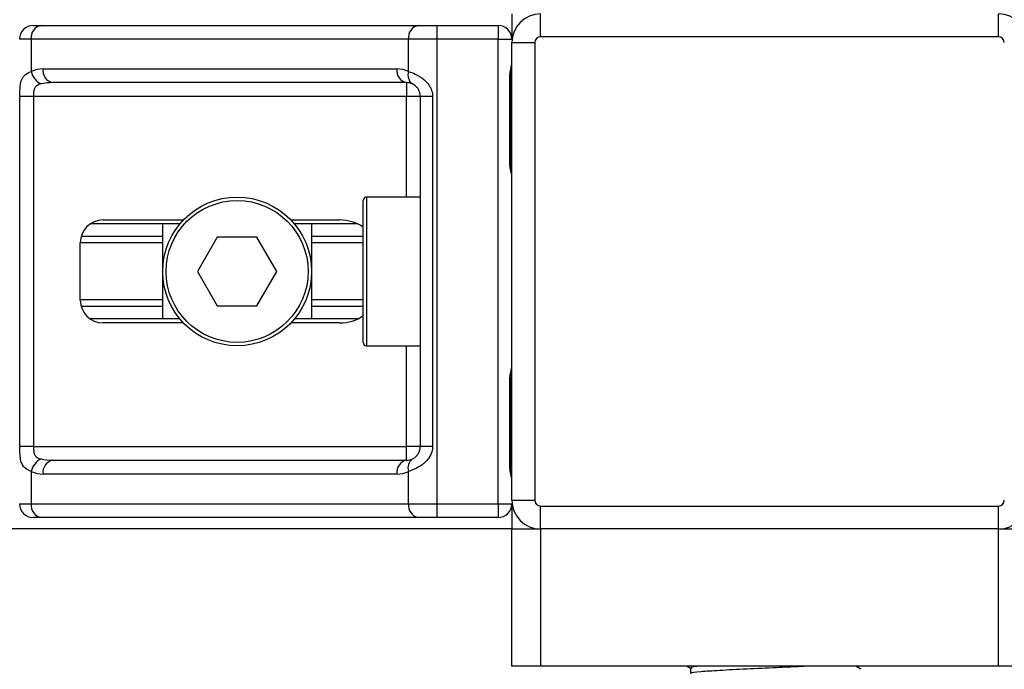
# Model space of a CAD drawing. Header units: millimetres. Extents: x 0 to 420, y 0 to 297.
# Tile 69 of 163: x 138.18 to 140.57, y 207.8 to 209.38. Entities that reach past the tile are written whole.
import ezdxf

# ---------------------------------------------------------------- set-up
doc = ezdxf.new("R2010")
doc.units = ezdxf.units.MM

msp = doc.modelspace()

# ---------------------------------------------------------------- linework, layer by layer
at = {"color": 7, "linetype": 'Continuous', "lineweight": 25}
for p, q in [((139.37308, 209.39193), (139.37308, 209.33063)), ((139.44273, 209.33621), (139.44273, 209.39193)), ((140.55727, 209.33621), (140.55727, 209.39193)), ((138.20839, 209.36407), (138.22716, 209.36407)), ((138.22716, 209.36407), (139.14525, 209.36407)), ((139.14525, 209.36407), (139.19056, 209.36407)), ((139.19056, 209.36407), (139.33964, 209.36407)), ((139.19056, 209.36407), (139.19056, 209.33063)), ((139.33964, 209.36407), (139.33964, 209.33063)), ((140.55727, 209.33621), (139.44273, 209.33621)), ((138.20352, 209.33063), (138.17496, 209.33063)), ((139.12161, 209.33063), (138.20352, 209.33063)), ((138.20352, 209.33063), (138.20352, 209.25181)), ((139.19056, 209.33063), (139.12161, 209.33063)), ((139.12161, 209.25181), (139.12161, 209.33063)), ((139.33964, 209.33063), (139.19056, 209.33063)), ((139.19056, 209.33063), (139.19056, 208.19939)), ((139.33964, 208.19939), (139.33964, 209.33063)), ((139.33964, 209.33063), (139.37308, 209.33063)), ((139.37308, 208.20774), (139.37308, 209.32228)), ((139.37308, 209.32228), (139.4288, 209.32228)), ((139.4288, 209.32228), (139.4288, 208.20774)), ((138.23203, 209.25819), (139.09309, 209.25819)), ((139.36795, 209.02971), (139.36795, 209.23869)), ((139.37009, 209.23869), (139.36795, 209.23869)), ((139.37009, 209.02971), (139.37009, 209.23869)), ((139.11673, 209.22475), (138.25568, 209.22475)), ((139.11673, 209.22475), (139.11673, 209.19132)), ((138.17553, 208.3387), (138.17553, 209.19132)), ((138.20877, 209.19132), (138.17553, 209.19132)), ((139.11673, 209.19132), (138.20877, 209.19132)), ((138.20877, 209.19132), (138.20877, 208.3387)), ((139.15017, 209.19132), (139.11673, 209.19132)), ((139.11673, 208.94612), (139.11673, 209.19132)), ((139.17998, 209.19132), (139.15017, 209.19132)), ((139.15017, 208.3387), (139.15017, 209.19132)), ((139.17998, 209.19132), (139.17998, 208.3387)), ((139.37009, 209.02971), (139.36795, 209.02971)), ((139.01085, 208.59226), (139.01085, 208.93776)), ((139.15017, 208.94612), (139.01921, 208.94612)), ((139.01921, 208.94612), (139.01921, 208.5839)), ((138.56496, 208.88064), (138.34691, 208.88064)), ((138.3784, 208.89039), (138.57367, 208.89039)), ((138.52325, 208.64938), (138.52325, 208.88064)), ((138.83505, 208.89039), (138.95315, 208.89039)), ((138.99768, 208.88064), (138.84375, 208.88064)), ((138.88547, 208.88064), (138.88547, 208.64938)), ((138.32267, 208.69535), (138.32267, 208.83467)), ((138.52325, 208.83444), (138.32267, 208.83444)), ((138.52325, 208.85044), (138.32495, 208.85044)), ((138.6561, 208.8486), (138.60784, 208.76501)), ((138.75262, 208.8486), (138.6561, 208.8486)), ((138.80088, 208.76501), (138.75262, 208.8486)), ((139.01085, 208.85044), (138.88547, 208.85044)), ((139.01085, 208.83444), (138.88547, 208.83444)), ((138.60784, 208.76501), (138.6561, 208.68142)), ((138.75262, 208.68142), (138.80088, 208.76501)), ((138.52325, 208.69558), (138.32267, 208.69558)), ((139.01085, 208.69558), (138.88547, 208.69558)), ((138.52325, 208.67958), (138.32495, 208.67958)), ((138.6561, 208.68142), (138.75262, 208.68142)), ((139.01085, 208.67958), (138.88547, 208.67958)), ((138.56496, 208.64938), (138.34691, 208.64938)), ((138.57367, 208.63963), (138.3784, 208.63963)), ((138.95315, 208.63963), (138.83505, 208.63963)), ((138.99768, 208.64938), (138.84375, 208.64938)), ((139.01921, 208.5839), (139.15017, 208.5839)), ((139.11673, 208.3387), (139.11673, 208.5839)), ((139.36795, 208.29133), (139.36795, 208.50031)), ((139.37009, 208.50031), (139.36795, 208.50031)), ((139.37009, 208.29133), (139.37009, 208.50031)), ((138.20877, 208.3387), (138.17553, 208.3387)), ((138.20877, 208.3387), (139.11673, 208.3387)), ((139.15017, 208.3387), (139.11673, 208.3387)), ((139.11673, 208.30527), (139.11673, 208.3387)), ((139.17998, 208.3387), (139.15017, 208.3387)), ((138.25568, 208.30527), (139.11673, 208.30527)), ((139.37009, 208.29133), (139.36795, 208.29133)), ((138.20352, 208.27821), (138.20352, 208.19939)), ((139.09309, 208.27183), (138.23203, 208.27183)), ((139.12161, 208.19939), (139.12161, 208.27821)), ((138.17496, 208.19939), (138.20352, 208.19939)), ((138.20352, 208.19939), (139.12161, 208.19939)), ((139.12161, 208.19939), (139.19056, 208.19939)), ((139.19056, 208.19939), (139.33964, 208.19939)), ((139.19056, 208.19939), (139.19056, 208.16595)), ((139.33964, 208.19939), (139.37308, 208.19939)), ((139.33964, 208.19939), (139.33964, 208.16595)), ((139.37308, 208.20774), (139.4288, 208.20774)), ((139.37308, 208.19939), (139.37308, 208.13809)), ((139.44273, 208.19381), (140.55727, 208.19381)), ((139.44273, 208.13809), (139.44273, 208.19381)), ((140.55727, 208.13809), (140.55727, 208.19381)), ((138.22716, 208.16595), (138.20839, 208.16595)), ((139.14525, 208.16595), (138.22716, 208.16595)), ((139.19056, 208.16595), (139.14525, 208.16595)), ((139.33964, 208.16595), (139.19056, 208.16595)), ((139.37308, 208.13809), (102.87219, 208.13809)), ((139.37308, 207.80373), (139.37308, 208.13809)), ((139.37308, 208.13809), (139.44273, 208.13809)), ((140.55727, 208.13809), (139.44273, 208.13809)), ((139.44273, 208.13809), (139.44273, 207.80373)), ((140.55727, 207.80373), (140.55727, 208.13809)), ((140.55727, 208.13809), (140.62692, 208.13809)), ((139.44273, 207.80373), (139.37308, 207.80373)), ((140.55727, 207.80373), (139.44273, 207.80373)), ((139.79923, 207.80373), (139.80726, 207.79908)), ((140.22236, 207.79661), (140.21006, 207.80373)), ((140.62692, 207.80373), (140.55727, 207.80373)), ((139.80726, 207.79942), (139.80726, 207.78589))]:
    msp.add_line(p, q, dxfattribs=at)
for radius in [0.18111, 0.17275]:
    msp.add_circle((138.70436, 208.76501), radius, dxfattribs=at)
for centre, radius, start, end in [((139.44273, 209.32228), 0.06966, 90, 180), ((140.55727, 209.32228), 0.06966, 0, 90), ((138.20839, 209.33063), 0.03344, 90, 180), ((138.23307, 209.33481), 0.02985, 101.42175, 188.04947), ((139.15116, 209.33481), 0.02985, 101.42175, 188.04947), ((139.33964, 209.33063), 0.03344, 0, 90), ((139.44273, 209.32228), 0.01393, 90, 180), ((140.55727, 209.32228), 0.01393, 0, 90), ((138.23203, 209.19132), 0.06687, 90, 115.24042), ((138.24571, 209.26043), 0.04307, 191.54851, 244.48399), ((138.26159, 209.25401), 0.02985, 171.95053, 258.57825), ((139.12264, 209.25401), 0.02985, 171.95053, 258.57825), ((139.09309, 209.19132), 0.06687, 64.75958, 90), ((139.14555, 209.24266), 0.02563, 159.08981, 235.39013), ((139.11673, 209.19132), 0.03344, 64.75958, 90), ((139.01921, 208.93776), 0.00836, 90, 180), ((138.3784, 208.83467), 0.05573, 90, 180), ((138.3784, 208.69535), 0.05573, 180, 270), ((139.01921, 208.59226), 0.00836, 180, 270), ((138.24571, 208.26959), 0.04307, 115.51601, 168.45149), ((138.26159, 208.27601), 0.02985, 101.42175, 188.04947), ((139.12264, 208.27601), 0.02985, 101.42175, 188.04947), ((139.11673, 208.3387), 0.03344, 270, 295.24042), ((139.14555, 208.28736), 0.02563, 124.60987, 200.91019), ((138.23203, 208.3387), 0.06687, 244.75958, 270), ((139.09309, 208.3387), 0.06687, 270, 295.24042), ((138.20839, 208.19939), 0.03344, 180, 270), ((138.23307, 208.19521), 0.02985, 171.95053, 258.57825), ((139.15116, 208.19521), 0.02985, 171.95053, 258.57825), ((139.33964, 208.19939), 0.03344, 270, 0), ((139.44273, 208.20774), 0.06966, 180, 270), ((139.44273, 208.20774), 0.01393, 180, 270), ((140.55727, 208.20774), 0.01393, 270, 0), ((140.55727, 208.20774), 0.06966, 270, 0)]:
    msp.add_arc(centre, radius, start, end, dxfattribs=at)
for centre, major_axis, ratio, start_param, end_param in [((138.25568, 209.19132), (0.06687, 0), 0.5, 1.5707963, 2.0113247), ((138.95315, 208.83467), (-0.07881, 0), 0.7071068, 3.890794, 4.712389), ((138.95315, 208.69535), (-0.07881, 0), 0.7071068, 1.5707963, 2.3923913), ((138.25568, 208.3387), (0.06687, 0), 0.5, 4.2718606, 4.712389)]:
    msp.add_ellipse(centre, major_axis=major_axis, ratio=ratio, start_param=start_param, end_param=end_param, dxfattribs=at)
for points, knots in [([(139.36795, 209.23869), (139.36807, 209.2418), (139.36838, 209.24962), (139.37034, 209.25862), (139.37239, 209.26729), (139.3728, 209.27109), (139.37308, 209.27372)], [0, 0, 0, 0, 0.2269894, 0.5690124, 0.702034, 1, 1, 1, 1]), ([(139.3705, 209.23867), (139.37045, 209.24311), (139.37034, 209.25409), (139.3734, 209.26554), (139.3728, 209.27252), (139.37268, 209.27383)], [0, 0, 0, 0, 0.3553058, 0.87926, 1, 1, 1, 1]), ([(138.17553, 209.19132), (138.17554, 209.19331), (138.17558, 209.20153), (138.17595, 209.21029), (138.17727, 209.22218), (138.17987, 209.2336), (138.1879, 209.24543), (138.19815, 209.24962), (138.20352, 209.25181)], [0, 0, 0, 0, 0.0620594, 0.25604, 0.2811965, 0.496867, 0.7368773, 1, 1, 1, 1]), ([(139.12161, 209.25181), (139.12677, 209.25002), (139.13861, 209.24594), (139.15704, 209.23494), (139.16907, 209.2222), (139.1761, 209.21061), (139.17951, 209.20109), (139.17987, 209.1936), (139.17998, 209.19132)], [0, 0, 0, 0, 0.2204024, 0.5050019, 0.6931202, 0.7669429, 0.9288339, 1, 1, 1, 1]), ([(138.22716, 209.22156), (138.2237, 209.22054), (138.21785, 209.21881), (138.21353, 209.21456), (138.21086, 209.21004), (138.20919, 209.20405), (138.20881, 209.19669), (138.20878, 209.19231), (138.20877, 209.19132)], [0, 0, 0, 0, 0.273797, 0.4623029, 0.4991581, 0.7049828, 0.9330438, 1, 1, 1, 1]), ([(139.15017, 209.19132), (139.14983, 209.19499), (139.14921, 209.20154), (139.14577, 209.2082), (139.14223, 209.21317), (139.13921, 209.21622), (139.13488, 209.21956), (139.13264, 209.22072), (139.13099, 209.22156)], [0, 0, 0, 0, 0.24595141, 0.43826429, 0.49843058, 0.68293489, 0.7679658, 1, 1, 1, 1]), ([(139.37308, 208.99468), (139.37303, 208.99565), (139.37284, 208.99947), (139.37142, 209.00501), (139.36953, 209.01366), (139.36819, 209.0208), (139.36801, 209.02756), (139.36795, 209.02971)], [0, 0, 0, 0, 0.1172575, 0.461179, 0.5069762, 0.8431627, 1, 1, 1, 1]), ([(139.3728, 208.99835), (139.37273, 208.99977), (139.37235, 209.00701), (139.37008, 209.01892), (139.37014, 209.02959), (139.37016, 209.0336)], [0, 0, 0, 0, 0.1322449, 0.6741763, 1, 1, 1, 1]), ([(139.36795, 208.50031), (139.36807, 208.50343), (139.36838, 208.51124), (139.37034, 208.52024), (139.37239, 208.52891), (139.3728, 208.53271), (139.37308, 208.53534)], [0, 0, 0, 0, 0.2269894, 0.5690124, 0.702034, 1, 1, 1, 1]), ([(139.3705, 208.50029), (139.37045, 208.50473), (139.37034, 208.51571), (139.3734, 208.52717), (139.3728, 208.53415), (139.37268, 208.53546)], [0, 0, 0, 0, 0.3553058, 0.87926, 1, 1, 1, 1]), ([(138.20352, 208.27821), (138.19897, 208.28), (138.18854, 208.28408), (138.18035, 208.29508), (138.17726, 208.30782), (138.17598, 208.31941), (138.17558, 208.32893), (138.17554, 208.33642), (138.17553, 208.3387)], [0, 0, 0, 0, 0.2204024, 0.5050019, 0.6931202, 0.7669429, 0.9288339, 1, 1, 1, 1]), ([(138.20877, 208.3387), (138.20882, 208.33503), (138.20892, 208.32848), (138.21024, 208.32182), (138.21248, 208.31685), (138.21508, 208.3138), (138.22019, 208.31046), (138.22422, 208.3093), (138.22716, 208.30846)], [0, 0, 0, 0, 0.2459514, 0.4382643, 0.4984306, 0.6829349, 0.7679658, 1, 1, 1, 1]), ([(139.17998, 208.3387), (139.17989, 208.33671), (139.17955, 208.32849), (139.17623, 208.31973), (139.16907, 208.30784), (139.15855, 208.29642), (139.13978, 208.28459), (139.12785, 208.2804), (139.12161, 208.27821)], [0, 0, 0, 0, 0.0620594, 0.25604, 0.28119649, 0.496867, 0.73687732, 1, 1, 1, 1]), ([(139.13099, 208.30846), (139.13297, 208.30948), (139.1363, 208.31121), (139.14094, 208.31546), (139.14461, 208.31998), (139.14815, 208.32597), (139.15002, 208.33333), (139.15014, 208.33771), (139.15017, 208.3387)], [0, 0, 0, 0, 0.27379704, 0.46230291, 0.49915809, 0.70498278, 0.93304377, 1, 1, 1, 1]), ([(139.37308, 208.2563), (139.37303, 208.25728), (139.37284, 208.2611), (139.37142, 208.26663), (139.36953, 208.27528), (139.36819, 208.28243), (139.36801, 208.28918), (139.36795, 208.29133)], [0, 0, 0, 0, 0.1172575, 0.461179, 0.5069762, 0.8431627, 1, 1, 1, 1]), ([(139.3728, 208.25997), (139.37273, 208.26139), (139.37235, 208.26864), (139.37008, 208.28054), (139.37014, 208.29121), (139.37016, 208.29522)], [0, 0, 0, 0, 0.1322449, 0.6741763, 1, 1, 1, 1]), ([(139.82984, 207.80373), (139.82003, 207.80273), (139.80618, 207.80132), (139.80956, 207.79987), (139.81055, 207.79944)], [0, 0, 0, 0, 0.7089138, 1, 1, 1, 1]), ([(140.08874, 207.80373), (140.08251, 207.80337), (140.06078, 207.80214), (140.01066, 207.8), (139.943, 207.79699), (139.87631, 207.79332), (139.83001, 207.79025), (139.80721, 207.78778), (139.80937, 207.78645), (139.80963, 207.78629)], [0, 0, 0, 0, 0.0578973, 0.2019019, 0.3932661, 0.5899584, 0.7790544, 0.9730254, 1, 1, 1, 1])]:
    msp.add_open_spline(points, degree=3, knots=knots, dxfattribs=at)

doc.saveas('drawing.dxf')
